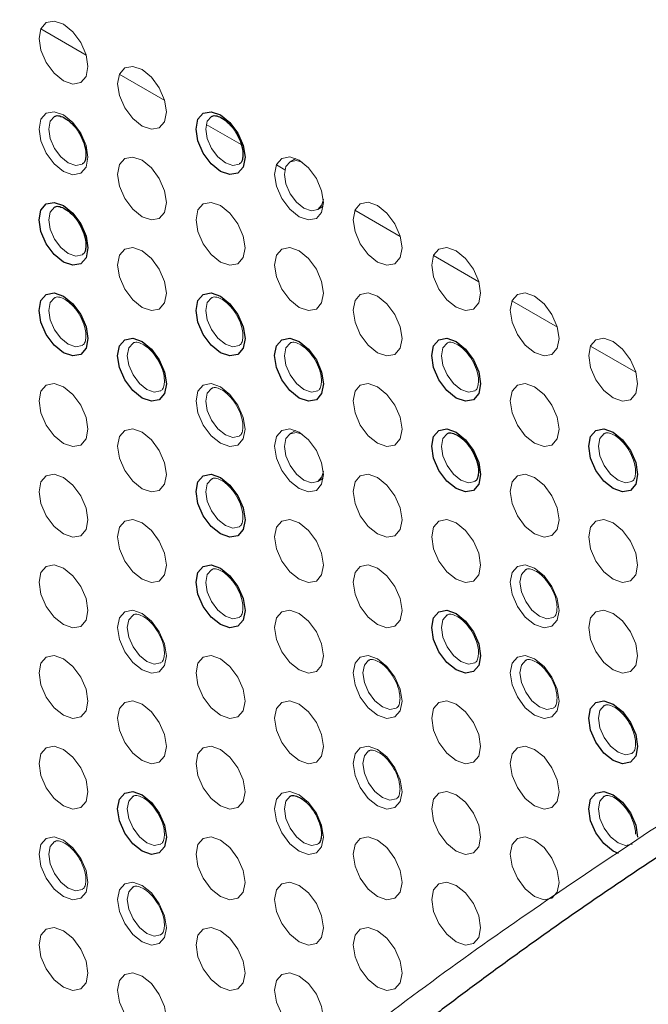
# Paper-space layout '_Isometric' of a CAD drawing. Header units: millimetres. Extents: x -1342 to 1339, y -551 to 2740.
# Tile 51 of 90: x 359 to 381, y 372 to 408. Entities that reach past the tile are written whole.
import ezdxf

# ---------------------------------------------------------------- set-up
doc = ezdxf.new("R2010")
doc.units = ezdxf.units.MM

psp = doc.layouts.new('_Isometric')

# ---------------------------------------------------------------- linework, layer by layer
at = {"color": 144, "linetype": 'Continuous', "lineweight": 18}
for p, q in [((359.5, 407.44), (361.135, 406.497)), ((362.328, 405.808), (363.963, 404.864)), ((365.461, 403.999), (366.715, 403.275)), ((368.685, 402.767), (368.485, 402.657)), ((367.985, 402.542), (368.289, 402.366)), ((369.48, 400.933), (369.676, 401.051)), ((370.814, 400.909), (372.449, 399.965)), ((373.642, 399.276), (375.277, 398.333)), ((376.471, 397.644), (378.105, 396.7)), ((379.299, 396.011), (380.934, 395.067)), ((368.685, 392.969), (368.485, 392.859)), ((369.48, 391.134), (369.676, 391.253))]:
    psp.add_line(p, q, dxfattribs=at)
at = {"color": 144, "linetype": 'Continuous', "lineweight": 18, "flags": 128}
for points in [[(361.198, 406.081), (361.131, 405.731), (360.94, 405.511), (360.655, 405.455), (360.317, 405.573), (359.98, 405.845), (359.695, 406.23), (359.504, 406.67), (359.437, 407.098), (359.504, 407.449), (359.695, 407.669), (359.98, 407.724), (360.317, 407.607), (360.655, 407.335), (360.94, 406.949), (361.131, 406.509), (361.198, 406.081)], [(364.027, 404.448), (363.96, 404.098), (363.769, 403.878), (363.483, 403.823), (363.146, 403.94), (362.809, 404.212), (362.523, 404.597), (362.332, 405.038), (362.265, 405.465), (362.332, 405.816), (362.523, 406.036), (362.809, 406.091), (363.146, 405.974), (363.483, 405.702), (363.769, 405.317), (363.96, 404.876), (364.027, 404.448)], [(361.198, 402.815), (361.131, 402.465), (360.94, 402.245), (360.655, 402.189), (360.317, 402.306), (359.98, 402.579), (359.695, 402.964), (359.504, 403.404), (359.437, 403.832), (359.504, 404.183), (359.695, 404.402), (359.98, 404.458), (360.317, 404.341), (360.655, 404.069), (360.94, 403.683), (361.131, 403.243), (361.198, 402.815)], [(359.996, 404.288), (359.993, 404.286), (359.841, 404.111), (359.787, 403.83), (359.841, 403.488), (359.993, 403.136), (360.222, 402.828), (360.491, 402.611), (360.761, 402.517), (360.989, 402.562), (360.998, 402.567)], [(365.653, 404.288), (365.65, 404.287), (365.498, 404.111), (365.444, 403.831), (365.498, 403.489), (365.65, 403.137), (365.879, 402.829), (366.148, 402.611), (366.417, 402.518), (366.646, 402.562), (366.655, 402.567)], [(364.027, 401.182), (363.96, 400.832), (363.769, 400.612), (363.483, 400.557), (363.146, 400.674), (362.809, 400.946), (362.523, 401.331), (362.332, 401.771), (362.265, 402.199), (362.332, 402.55), (362.523, 402.77), (362.809, 402.825), (363.146, 402.708), (363.483, 402.436), (363.769, 402.05), (363.96, 401.61), (364.027, 401.182)], [(369.684, 401.183), (369.616, 400.832), (369.426, 400.613), (369.14, 400.557), (368.803, 400.674), (368.466, 400.946), (368.18, 401.332), (367.989, 401.772), (367.922, 402.2), (367.989, 402.55), (368.18, 402.77), (368.466, 402.826), (368.803, 402.708), (369.14, 402.436), (369.426, 402.051), (369.616, 401.611), (369.684, 401.183)], [(368.908, 402.64), (368.707, 402.698), (368.479, 402.654), (368.326, 402.478), (368.272, 402.198), (368.326, 401.856), (368.479, 401.504), (368.707, 401.196), (368.976, 400.979), (369.246, 400.885), (369.474, 400.929), (369.627, 401.105), (369.677, 401.308)], [(359.996, 401.022), (359.993, 401.02), (359.841, 400.844), (359.787, 400.564), (359.841, 400.222), (359.993, 399.87), (360.222, 399.562), (360.491, 399.345), (360.761, 399.251), (360.989, 399.295), (360.998, 399.301)], [(366.855, 399.55), (366.788, 399.199), (366.597, 398.979), (366.311, 398.924), (365.974, 399.041), (365.637, 399.313), (365.351, 399.698), (365.161, 400.139), (365.093, 400.566), (365.161, 400.917), (365.351, 401.137), (365.637, 401.192), (365.974, 401.075), (366.311, 400.803), (366.597, 400.418), (366.788, 399.977), (366.855, 399.55)], [(372.512, 399.55), (372.445, 399.2), (372.254, 398.98), (371.968, 398.924), (371.631, 399.041), (371.294, 399.313), (371.008, 399.699), (370.817, 400.139), (370.75, 400.567), (370.817, 400.918), (371.008, 401.137), (371.294, 401.193), (371.631, 401.076), (371.968, 400.804), (372.254, 400.418), (372.445, 399.978), (372.512, 399.55)], [(364.027, 397.916), (363.96, 397.566), (363.769, 397.346), (363.483, 397.29), (363.146, 397.408), (362.809, 397.68), (362.523, 398.065), (362.332, 398.505), (362.265, 398.933), (362.332, 399.284), (362.523, 399.503), (362.809, 399.559), (363.146, 399.442), (363.483, 399.17), (363.769, 398.784), (363.96, 398.344), (364.027, 397.916)], [(369.684, 397.917), (369.616, 397.566), (369.426, 397.346), (369.14, 397.291), (368.803, 397.408), (368.466, 397.68), (368.18, 398.066), (367.989, 398.506), (367.922, 398.934), (367.989, 399.284), (368.18, 399.504), (368.466, 399.559), (368.803, 399.442), (369.14, 399.17), (369.426, 398.785), (369.616, 398.345), (369.684, 397.917)], [(375.34, 397.917), (375.273, 397.567), (375.082, 397.347), (374.797, 397.291), (374.46, 397.409), (374.122, 397.681), (373.837, 398.066), (373.646, 398.506), (373.579, 398.934), (373.646, 399.285), (373.837, 399.505), (374.122, 399.56), (374.46, 399.443), (374.797, 399.171), (375.082, 398.785), (375.273, 398.345), (375.34, 397.917)], [(359.996, 397.756), (359.993, 397.754), (359.841, 397.578), (359.787, 397.298), (359.841, 396.956), (359.993, 396.604), (360.222, 396.296), (360.491, 396.079), (360.761, 395.985), (360.989, 396.029), (360.998, 396.034)], [(365.653, 397.756), (365.65, 397.754), (365.498, 397.579), (365.444, 397.299), (365.498, 396.956), (365.65, 396.605), (365.879, 396.297), (366.148, 396.079), (366.417, 395.985), (366.646, 396.03), (366.655, 396.035)], [(372.512, 396.284), (372.445, 395.933), (372.254, 395.714), (371.968, 395.658), (371.631, 395.775), (371.294, 396.047), (371.008, 396.433), (370.817, 396.873), (370.75, 397.301), (370.817, 397.651), (371.008, 397.871), (371.294, 397.927), (371.631, 397.81), (371.968, 397.537), (372.254, 397.152), (372.445, 396.712), (372.512, 396.284)], [(378.169, 396.284), (378.102, 395.934), (377.911, 395.714), (377.625, 395.659), (377.288, 395.776), (376.951, 396.048), (376.665, 396.433), (376.474, 396.873), (376.407, 397.301), (376.474, 397.652), (376.665, 397.872), (376.951, 397.927), (377.288, 397.81), (377.625, 397.538), (377.911, 397.153), (378.102, 396.712), (378.169, 396.284)], [(380.997, 394.652), (380.93, 394.301), (380.739, 394.081), (380.454, 394.026), (380.116, 394.143), (379.779, 394.415), (379.494, 394.8), (379.303, 395.241), (379.236, 395.669), (379.303, 396.019), (379.494, 396.239), (379.779, 396.294), (380.116, 396.177), (380.454, 395.905), (380.739, 395.52), (380.93, 395.08), (380.997, 394.652)], [(362.825, 396.123), (362.822, 396.121), (362.669, 395.945), (362.615, 395.665), (362.669, 395.323), (362.822, 394.971), (363.05, 394.663), (363.32, 394.446), (363.589, 394.352), (363.817, 394.396), (363.826, 394.402)], [(368.482, 396.123), (368.479, 396.122), (368.326, 395.946), (368.272, 395.666), (368.326, 395.324), (368.479, 394.972), (368.707, 394.664), (368.976, 394.446), (369.246, 394.353), (369.474, 394.397), (369.483, 394.402)], [(374.138, 396.124), (374.135, 396.122), (373.983, 395.946), (373.929, 395.666), (373.983, 395.324), (374.135, 394.972), (374.364, 394.664), (374.633, 394.447), (374.903, 394.353), (375.131, 394.398), (375.14, 394.403)], [(361.198, 393.017), (361.131, 392.666), (360.94, 392.446), (360.655, 392.391), (360.317, 392.508), (359.98, 392.78), (359.695, 393.165), (359.504, 393.606), (359.437, 394.034), (359.504, 394.384), (359.695, 394.604), (359.98, 394.659), (360.317, 394.542), (360.655, 394.27), (360.94, 393.885), (361.131, 393.445), (361.198, 393.017)], [(366.855, 393.017), (366.788, 392.667), (366.597, 392.447), (366.311, 392.391), (365.974, 392.509), (365.637, 392.781), (365.351, 393.166), (365.161, 393.606), (365.093, 394.034), (365.161, 394.385), (365.351, 394.604), (365.637, 394.66), (365.974, 394.543), (366.311, 394.271), (366.597, 393.885), (366.788, 393.445), (366.855, 393.017)], [(372.512, 393.018), (372.445, 392.667), (372.254, 392.447), (371.968, 392.392), (371.631, 392.509), (371.294, 392.781), (371.008, 393.167), (370.817, 393.607), (370.75, 394.035), (370.817, 394.385), (371.008, 394.605), (371.294, 394.661), (371.631, 394.543), (371.968, 394.271), (372.254, 393.886), (372.445, 393.446), (372.512, 393.018)], [(378.169, 393.018), (378.102, 392.668), (377.911, 392.448), (377.625, 392.392), (377.288, 392.51), (376.951, 392.782), (376.665, 393.167), (376.474, 393.607), (376.407, 394.035), (376.474, 394.386), (376.665, 394.606), (376.951, 394.661), (377.288, 394.544), (377.625, 394.272), (377.911, 393.886), (378.102, 393.446), (378.169, 393.018)], [(365.653, 394.49), (365.65, 394.488), (365.498, 394.313), (365.444, 394.032), (365.498, 393.69), (365.65, 393.338), (365.879, 393.03), (366.148, 392.813), (366.417, 392.719), (366.646, 392.764), (366.655, 392.769)], [(364.027, 391.384), (363.96, 391.033), (363.769, 390.814), (363.483, 390.758), (363.146, 390.875), (362.809, 391.147), (362.523, 391.533), (362.332, 391.973), (362.265, 392.401), (362.332, 392.751), (362.523, 392.971), (362.809, 393.027), (363.146, 392.909), (363.483, 392.637), (363.769, 392.252), (363.96, 391.812), (364.027, 391.384)], [(369.684, 391.384), (369.616, 391.034), (369.426, 390.814), (369.14, 390.759), (368.803, 390.876), (368.466, 391.148), (368.18, 391.533), (367.989, 391.973), (367.922, 392.401), (367.989, 392.752), (368.18, 392.972), (368.466, 393.027), (368.803, 392.91), (369.14, 392.638), (369.426, 392.253), (369.616, 391.812), (369.684, 391.384)], [(368.909, 392.842), (368.707, 392.9), (368.479, 392.855), (368.326, 392.68), (368.272, 392.4), (368.326, 392.058), (368.479, 391.706), (368.707, 391.398), (368.976, 391.18), (369.246, 391.086), (369.474, 391.131), (369.627, 391.306), (369.677, 391.51)], [(374.138, 392.858), (374.135, 392.856), (373.983, 392.68), (373.929, 392.4), (373.983, 392.058), (374.135, 391.706), (374.364, 391.398), (374.633, 391.181), (374.903, 391.087), (375.131, 391.131), (375.14, 391.137)], [(379.795, 392.858), (379.792, 392.857), (379.64, 392.681), (379.586, 392.401), (379.64, 392.059), (379.792, 391.707), (380.021, 391.399), (380.29, 391.181), (380.56, 391.087), (380.788, 391.132), (380.797, 391.137)], [(361.198, 389.75), (361.131, 389.4), (360.94, 389.18), (360.655, 389.125), (360.317, 389.242), (359.98, 389.514), (359.695, 389.899), (359.504, 390.34), (359.437, 390.767), (359.504, 391.118), (359.695, 391.338), (359.98, 391.393), (360.317, 391.276), (360.655, 391.004), (360.94, 390.619), (361.131, 390.178), (361.198, 389.75)], [(372.512, 389.752), (372.445, 389.401), (372.254, 389.181), (371.968, 389.126), (371.631, 389.243), (371.294, 389.515), (371.008, 389.9), (370.817, 390.341), (370.75, 390.769), (370.817, 391.119), (371.008, 391.339), (371.294, 391.394), (371.631, 391.277), (371.968, 391.005), (372.254, 390.62), (372.445, 390.18), (372.512, 389.752)], [(378.169, 389.752), (378.102, 389.402), (377.911, 389.182), (377.625, 389.126), (377.288, 389.243), (376.951, 389.515), (376.665, 389.901), (376.474, 390.341), (376.407, 390.769), (376.474, 391.12), (376.665, 391.339), (376.951, 391.395), (377.288, 391.278), (377.625, 391.006), (377.911, 390.62), (378.102, 390.18), (378.169, 389.752)], [(365.653, 391.224), (365.65, 391.222), (365.498, 391.046), (365.444, 390.766), (365.498, 390.424), (365.65, 390.072), (365.879, 389.764), (366.148, 389.547), (366.417, 389.453), (366.646, 389.497), (366.655, 389.503)], [(364.027, 388.118), (363.96, 387.767), (363.769, 387.547), (363.483, 387.492), (363.146, 387.609), (362.809, 387.881), (362.523, 388.266), (362.332, 388.707), (362.265, 389.135), (362.332, 389.485), (362.523, 389.705), (362.809, 389.76), (363.146, 389.643), (363.483, 389.371), (363.769, 388.986), (363.96, 388.546), (364.027, 388.118)], [(369.684, 388.118), (369.616, 387.768), (369.426, 387.548), (369.14, 387.492), (368.803, 387.61), (368.466, 387.882), (368.18, 388.267), (367.989, 388.707), (367.922, 389.135), (367.989, 389.486), (368.18, 389.705), (368.466, 389.761), (368.803, 389.644), (369.14, 389.372), (369.426, 388.986), (369.616, 388.546), (369.684, 388.118)], [(375.34, 388.119), (375.273, 387.768), (375.082, 387.548), (374.797, 387.493), (374.46, 387.61), (374.122, 387.882), (373.837, 388.268), (373.646, 388.708), (373.579, 389.136), (373.646, 389.486), (373.837, 389.706), (374.122, 389.762), (374.46, 389.644), (374.797, 389.372), (375.082, 388.987), (375.273, 388.547), (375.34, 388.119)], [(380.997, 388.119), (380.93, 387.769), (380.739, 387.549), (380.454, 387.493), (380.116, 387.611), (379.779, 387.883), (379.494, 388.268), (379.303, 388.708), (379.236, 389.136), (379.303, 389.487), (379.494, 389.707), (379.779, 389.762), (380.116, 389.645), (380.454, 389.373), (380.739, 388.987), (380.93, 388.547), (380.997, 388.119)], [(361.198, 386.484), (361.131, 386.134), (360.94, 385.914), (360.655, 385.859), (360.317, 385.976), (359.98, 386.248), (359.695, 386.633), (359.504, 387.073), (359.437, 387.501), (359.504, 387.852), (359.695, 388.072), (359.98, 388.127), (360.317, 388.01), (360.655, 387.738), (360.94, 387.352), (361.131, 386.912), (361.198, 386.484)], [(372.512, 386.485), (372.445, 386.135), (372.254, 385.915), (371.968, 385.86), (371.631, 385.977), (371.294, 386.249), (371.008, 386.634), (370.817, 387.074), (370.75, 387.502), (370.817, 387.853), (371.008, 388.073), (371.294, 388.128), (371.631, 388.011), (371.968, 387.739), (372.254, 387.354), (372.445, 386.913), (372.512, 386.485)], [(378.169, 386.486), (378.102, 386.135), (377.911, 385.916), (377.625, 385.86), (377.288, 385.977), (376.951, 386.249), (376.665, 386.635), (376.474, 387.075), (376.407, 387.503), (376.474, 387.853), (376.665, 388.073), (376.951, 388.129), (377.288, 388.012), (377.625, 387.74), (377.911, 387.354), (378.102, 386.914), (378.169, 386.486)], [(365.653, 387.958), (365.65, 387.956), (365.498, 387.78), (365.444, 387.5), (365.498, 387.158), (365.65, 386.806), (365.879, 386.498), (366.148, 386.281), (366.417, 386.187), (366.646, 386.231), (366.655, 386.236)], [(376.967, 387.959), (376.964, 387.957), (376.811, 387.781), (376.758, 387.501), (376.811, 387.159), (376.964, 386.807), (377.192, 386.499), (377.462, 386.282), (377.731, 386.188), (377.96, 386.232), (377.968, 386.238)], [(364.027, 384.852), (363.96, 384.501), (363.769, 384.281), (363.483, 384.226), (363.146, 384.343), (362.809, 384.615), (362.523, 385), (362.332, 385.441), (362.265, 385.868), (362.332, 386.219), (362.523, 386.439), (362.809, 386.494), (363.146, 386.377), (363.483, 386.105), (363.769, 385.72), (363.96, 385.279), (364.027, 384.852)], [(369.684, 384.852), (369.616, 384.502), (369.426, 384.282), (369.14, 384.226), (368.803, 384.343), (368.466, 384.615), (368.18, 385.001), (367.989, 385.441), (367.922, 385.869), (367.989, 386.22), (368.18, 386.439), (368.466, 386.495), (368.803, 386.378), (369.14, 386.106), (369.426, 385.72), (369.616, 385.28), (369.684, 384.852)], [(380.997, 384.853), (380.93, 384.503), (380.739, 384.283), (380.454, 384.227), (380.116, 384.344), (379.779, 384.616), (379.494, 385.002), (379.303, 385.442), (379.236, 385.87), (379.303, 386.221), (379.494, 386.44), (379.779, 386.496), (380.116, 386.379), (380.454, 386.107), (380.739, 385.721), (380.93, 385.281), (380.997, 384.853)], [(362.825, 386.324), (362.822, 386.323), (362.669, 386.147), (362.615, 385.867), (362.669, 385.525), (362.822, 385.173), (363.05, 384.865), (363.32, 384.647), (363.589, 384.554), (363.817, 384.598), (363.826, 384.603)], [(374.138, 386.325), (374.135, 386.324), (373.983, 386.148), (373.929, 385.868), (373.983, 385.526), (374.135, 385.174), (374.364, 384.866), (374.633, 384.648), (374.903, 384.555), (375.131, 384.599), (375.14, 384.604)], [(361.198, 383.218), (361.131, 382.868), (360.94, 382.648), (360.655, 382.592), (360.317, 382.71), (359.98, 382.982), (359.695, 383.367), (359.504, 383.807), (359.437, 384.235), (359.504, 384.586), (359.695, 384.805), (359.98, 384.861), (360.317, 384.744), (360.655, 384.472), (360.94, 384.086), (361.131, 383.646), (361.198, 383.218)], [(366.855, 383.219), (366.788, 382.868), (366.597, 382.648), (366.311, 382.593), (365.974, 382.71), (365.637, 382.982), (365.351, 383.368), (365.161, 383.808), (365.093, 384.236), (365.161, 384.586), (365.351, 384.806), (365.637, 384.861), (365.974, 384.744), (366.311, 384.472), (366.597, 384.087), (366.788, 383.647), (366.855, 383.219)], [(372.512, 383.219), (372.445, 382.869), (372.254, 382.649), (371.968, 382.593), (371.631, 382.711), (371.294, 382.983), (371.008, 383.368), (370.817, 383.808), (370.75, 384.236), (370.817, 384.587), (371.008, 384.807), (371.294, 384.862), (371.631, 384.745), (371.968, 384.473), (372.254, 384.087), (372.445, 383.647), (372.512, 383.219)], [(371.31, 384.692), (371.307, 384.69), (371.154, 384.515), (371.101, 384.234), (371.154, 383.892), (371.307, 383.54), (371.535, 383.232), (371.805, 383.015), (372.074, 382.921), (372.303, 382.966), (372.311, 382.971)], [(378.169, 383.22), (378.102, 382.869), (377.911, 382.649), (377.625, 382.594), (377.288, 382.711), (376.951, 382.983), (376.665, 383.369), (376.474, 383.809), (376.407, 384.237), (376.474, 384.587), (376.665, 384.807), (376.951, 384.863), (377.288, 384.745), (377.625, 384.473), (377.911, 384.088), (378.102, 383.648), (378.169, 383.22)], [(376.967, 384.693), (376.964, 384.691), (376.811, 384.515), (376.758, 384.235), (376.811, 383.893), (376.964, 383.541), (377.192, 383.233), (377.462, 383.015), (377.731, 382.922), (377.96, 382.966), (377.968, 382.971)], [(364.027, 381.585), (363.96, 381.235), (363.769, 381.015), (363.483, 380.96), (363.146, 381.077), (362.809, 381.349), (362.523, 381.734), (362.332, 382.174), (362.265, 382.602), (362.332, 382.953), (362.523, 383.173), (362.809, 383.228), (363.146, 383.111), (363.483, 382.839), (363.769, 382.454), (363.96, 382.013), (364.027, 381.585)], [(369.684, 381.586), (369.616, 381.235), (369.426, 381.016), (369.14, 380.96), (368.803, 381.077), (368.466, 381.349), (368.18, 381.735), (367.989, 382.175), (367.922, 382.603), (367.989, 382.953), (368.18, 383.173), (368.466, 383.229), (368.803, 383.112), (369.14, 382.839), (369.426, 382.454), (369.616, 382.014), (369.684, 381.586)], [(375.34, 381.586), (375.273, 381.236), (375.082, 381.016), (374.797, 380.961), (374.46, 381.078), (374.122, 381.35), (373.837, 381.735), (373.646, 382.175), (373.579, 382.603), (373.646, 382.954), (373.837, 383.174), (374.122, 383.229), (374.46, 383.112), (374.797, 382.84), (375.082, 382.455), (375.273, 382.014), (375.34, 381.586)], [(379.795, 383.06), (379.792, 383.058), (379.64, 382.882), (379.586, 382.602), (379.64, 382.26), (379.792, 381.908), (380.021, 381.6), (380.29, 381.383), (380.56, 381.289), (380.788, 381.333), (380.797, 381.339)], [(361.198, 379.952), (361.131, 379.601), (360.94, 379.382), (360.655, 379.326), (360.317, 379.443), (359.98, 379.715), (359.695, 380.101), (359.504, 380.541), (359.437, 380.969), (359.504, 381.32), (359.695, 381.539), (359.98, 381.595), (360.317, 381.478), (360.655, 381.206), (360.94, 380.82), (361.131, 380.38), (361.198, 379.952)], [(366.855, 379.953), (366.788, 379.602), (366.597, 379.382), (366.311, 379.327), (365.974, 379.444), (365.637, 379.716), (365.351, 380.101), (365.161, 380.542), (365.093, 380.97), (365.161, 381.32), (365.351, 381.54), (365.637, 381.595), (365.974, 381.478), (366.311, 381.206), (366.597, 380.821), (366.788, 380.38), (366.855, 379.953)], [(372.512, 379.953), (372.445, 379.603), (372.254, 379.383), (371.968, 379.327), (371.631, 379.444), (371.294, 379.716), (371.008, 380.102), (370.817, 380.542), (370.75, 380.97), (370.817, 381.321), (371.008, 381.54), (371.294, 381.596), (371.631, 381.479), (371.968, 381.207), (372.254, 380.821), (372.445, 380.381), (372.512, 379.953)], [(371.31, 381.426), (371.307, 381.424), (371.154, 381.248), (371.101, 380.968), (371.154, 380.626), (371.307, 380.274), (371.535, 379.966), (371.805, 379.749), (372.074, 379.655), (372.303, 379.7), (372.311, 379.705)], [(378.169, 379.954), (378.102, 379.603), (377.911, 379.383), (377.625, 379.328), (377.288, 379.445), (376.951, 379.717), (376.665, 380.102), (376.474, 380.543), (376.407, 380.971), (376.474, 381.321), (376.665, 381.541), (376.951, 381.596), (377.288, 381.479), (377.625, 381.207), (377.911, 380.822), (378.102, 380.382), (378.169, 379.954)], [(362.825, 379.792), (362.822, 379.79), (362.669, 379.615), (362.615, 379.334), (362.669, 378.992), (362.822, 378.64), (363.05, 378.332), (363.32, 378.115), (363.589, 378.021), (363.817, 378.066), (363.826, 378.071)], [(369.684, 378.32), (369.616, 377.969), (369.426, 377.749), (369.14, 377.694), (368.803, 377.811), (368.466, 378.083), (368.18, 378.469), (367.989, 378.909), (367.922, 379.337), (367.989, 379.687), (368.18, 379.907), (368.466, 379.963), (368.803, 379.845), (369.14, 379.573), (369.426, 379.188), (369.616, 378.748), (369.684, 378.32)], [(368.482, 379.792), (368.479, 379.791), (368.326, 379.615), (368.272, 379.335), (368.326, 378.993), (368.479, 378.641), (368.707, 378.333), (368.976, 378.115), (369.246, 378.022), (369.474, 378.066), (369.483, 378.071)], [(375.34, 378.32), (375.273, 377.97), (375.082, 377.75), (374.797, 377.694), (374.46, 377.812), (374.122, 378.084), (373.837, 378.469), (373.646, 378.909), (373.579, 379.337), (373.646, 379.688), (373.837, 379.908), (374.122, 379.963), (374.46, 379.846), (374.797, 379.574), (375.082, 379.188), (375.273, 378.748), (375.34, 378.32)], [(379.795, 379.794), (379.792, 379.792), (379.64, 379.616), (379.586, 379.336), (379.64, 378.994), (379.792, 378.642), (380.021, 378.334), (380.29, 378.116), (380.56, 378.023), (380.788, 378.067), (380.797, 378.072)], [(361.198, 376.686), (361.131, 376.335), (360.94, 376.116), (360.655, 376.06), (360.317, 376.177), (359.98, 376.449), (359.695, 376.835), (359.504, 377.275), (359.437, 377.703), (359.504, 378.053), (359.695, 378.273), (359.98, 378.329), (360.317, 378.211), (360.655, 377.939), (360.94, 377.554), (361.131, 377.114), (361.198, 376.686)], [(366.855, 376.686), (366.788, 376.336), (366.597, 376.116), (366.311, 376.061), (365.974, 376.178), (365.637, 376.45), (365.351, 376.835), (365.161, 377.275), (365.093, 377.703), (365.161, 378.054), (365.351, 378.274), (365.637, 378.329), (365.974, 378.212), (366.311, 377.94), (366.597, 377.555), (366.788, 377.114), (366.855, 376.686)], [(372.512, 376.687), (372.445, 376.336), (372.254, 376.117), (371.968, 376.061), (371.631, 376.178), (371.294, 376.45), (371.008, 376.836), (370.817, 377.276), (370.75, 377.704), (370.817, 378.054), (371.008, 378.274), (371.294, 378.33), (371.631, 378.213), (371.968, 377.941), (372.254, 377.555), (372.445, 377.115), (372.512, 376.687)], [(378.169, 376.687), (378.102, 376.337), (377.911, 376.117), (377.625, 376.062), (377.288, 376.179), (376.951, 376.451), (376.665, 376.836), (376.474, 377.276), (376.407, 377.704), (376.474, 378.055), (376.665, 378.275), (376.951, 378.33), (377.288, 378.213), (377.625, 377.941), (377.911, 377.556), (378.102, 377.115), (378.169, 376.687)], [(359.996, 378.159), (359.993, 378.157), (359.841, 377.981), (359.787, 377.701), (359.841, 377.359), (359.993, 377.007), (360.222, 376.699), (360.491, 376.482), (360.761, 376.388), (360.989, 376.432), (360.998, 376.437)], [(364.027, 375.053), (363.96, 374.702), (363.769, 374.483), (363.483, 374.427), (363.146, 374.544), (362.809, 374.816), (362.523, 375.202), (362.332, 375.642), (362.265, 376.07), (362.332, 376.421), (362.523, 376.64), (362.809, 376.696), (363.146, 376.579), (363.483, 376.307), (363.769, 375.921), (363.96, 375.481), (364.027, 375.053)], [(362.825, 376.526), (362.822, 376.524), (362.669, 376.348), (362.615, 376.068), (362.669, 375.726), (362.822, 375.374), (363.05, 375.066), (363.32, 374.849), (363.589, 374.755), (363.817, 374.799), (363.826, 374.805)], [(369.684, 375.054), (369.616, 374.703), (369.426, 374.483), (369.14, 374.428), (368.803, 374.545), (368.466, 374.817), (368.18, 375.202), (367.989, 375.643), (367.922, 376.071), (367.989, 376.421), (368.18, 376.641), (368.466, 376.696), (368.803, 376.579), (369.14, 376.307), (369.426, 375.922), (369.616, 375.482), (369.684, 375.054)], [(375.34, 375.054), (375.273, 374.704), (375.082, 374.484), (374.797, 374.428), (374.46, 374.545), (374.122, 374.817), (373.837, 375.203), (373.646, 375.643), (373.579, 376.071), (373.646, 376.422), (373.837, 376.641), (374.122, 376.697), (374.46, 376.58), (374.797, 376.308), (375.082, 375.922), (375.273, 375.482), (375.34, 375.054)], [(361.198, 373.42), (361.131, 373.069), (360.94, 372.849), (360.655, 372.794), (360.317, 372.911), (359.98, 373.183), (359.695, 373.568), (359.504, 374.009), (359.437, 374.437), (359.504, 374.787), (359.695, 375.007), (359.98, 375.062), (360.317, 374.945), (360.655, 374.673), (360.94, 374.288), (361.131, 373.848), (361.198, 373.42)], [(366.855, 373.42), (366.788, 373.07), (366.597, 372.85), (366.311, 372.794), (365.974, 372.912), (365.637, 373.184), (365.351, 373.569), (365.161, 374.009), (365.093, 374.437), (365.161, 374.788), (365.351, 375.007), (365.637, 375.063), (365.974, 374.946), (366.311, 374.674), (366.597, 374.288), (366.788, 373.848), (366.855, 373.42)], [(372.512, 373.421), (372.445, 373.07), (372.254, 372.85), (371.968, 372.795), (371.631, 372.912), (371.294, 373.184), (371.008, 373.57), (370.817, 374.01), (370.75, 374.438), (370.817, 374.788), (371.008, 375.008), (371.294, 375.064), (371.631, 374.946), (371.968, 374.674), (372.254, 374.289), (372.445, 373.849), (372.512, 373.421)], [(364.027, 371.787), (363.96, 371.436), (363.769, 371.217), (363.483, 371.161), (363.146, 371.278), (362.809, 371.55), (362.523, 371.936), (362.332, 372.376), (362.265, 372.804), (362.332, 373.154), (362.523, 373.374), (362.809, 373.43), (363.146, 373.312), (363.483, 373.04), (363.769, 372.655), (363.96, 372.215), (364.027, 371.787)], [(369.684, 371.787), (369.616, 371.437), (369.426, 371.217), (369.14, 371.162), (368.803, 371.279), (368.466, 371.551), (368.18, 371.936), (367.989, 372.376), (367.922, 372.804), (367.989, 373.155), (368.18, 373.375), (368.466, 373.43), (368.803, 373.313), (369.14, 373.041), (369.426, 372.656), (369.616, 372.215), (369.684, 371.787)]]:
    psp.add_lwpolyline(points, dxfattribs=at)
at = {"color": 7, "linetype": 'Continuous', "lineweight": 25, "flags": 128}
for points in [[(366.855, 402.816), (366.788, 402.465), (366.597, 402.245), (366.311, 402.19), (365.974, 402.307), (365.637, 402.579), (365.351, 402.964), (365.161, 403.405), (365.093, 403.833), (365.161, 404.183), (365.351, 404.403), (365.637, 404.458), (365.974, 404.341), (366.311, 404.069), (366.597, 403.684), (366.788, 403.244), (366.855, 402.816)], [(361.198, 399.549), (361.131, 399.198), (360.94, 398.979), (360.655, 398.923), (360.317, 399.04), (359.98, 399.312), (359.695, 399.698), (359.504, 400.138), (359.437, 400.566), (359.504, 400.916), (359.695, 401.136), (359.98, 401.192), (360.317, 401.075), (360.655, 400.803), (360.94, 400.417), (361.131, 399.977), (361.198, 399.549)], [(361.198, 396.283), (361.131, 395.932), (360.94, 395.713), (360.655, 395.657), (360.317, 395.774), (359.98, 396.046), (359.695, 396.432), (359.504, 396.872), (359.437, 397.3), (359.504, 397.65), (359.695, 397.87), (359.98, 397.926), (360.317, 397.808), (360.655, 397.536), (360.94, 397.151), (361.131, 396.711), (361.198, 396.283)], [(366.855, 396.283), (366.788, 395.933), (366.597, 395.713), (366.311, 395.658), (365.974, 395.775), (365.637, 396.047), (365.351, 396.432), (365.161, 396.872), (365.093, 397.3), (365.161, 397.651), (365.351, 397.871), (365.637, 397.926), (365.974, 397.809), (366.311, 397.537), (366.597, 397.152), (366.788, 396.711), (366.855, 396.283)], [(364.027, 394.65), (363.96, 394.299), (363.769, 394.08), (363.483, 394.024), (363.146, 394.141), (362.809, 394.413), (362.523, 394.799), (362.332, 395.239), (362.265, 395.667), (362.332, 396.018), (362.523, 396.237), (362.809, 396.293), (363.146, 396.176), (363.483, 395.904), (363.769, 395.518), (363.96, 395.078), (364.027, 394.65)], [(369.684, 394.651), (369.616, 394.3), (369.426, 394.08), (369.14, 394.025), (368.803, 394.142), (368.466, 394.414), (368.18, 394.799), (367.989, 395.24), (367.922, 395.668), (367.989, 396.018), (368.18, 396.238), (368.466, 396.293), (368.803, 396.176), (369.14, 395.904), (369.426, 395.519), (369.616, 395.078), (369.684, 394.651)], [(375.34, 394.651), (375.273, 394.301), (375.082, 394.081), (374.797, 394.025), (374.46, 394.142), (374.122, 394.414), (373.837, 394.8), (373.646, 395.24), (373.579, 395.668), (373.646, 396.019), (373.837, 396.238), (374.122, 396.294), (374.46, 396.177), (374.797, 395.905), (375.082, 395.519), (375.273, 395.079), (375.34, 394.651)], [(375.34, 391.385), (375.273, 391.034), (375.082, 390.815), (374.797, 390.759), (374.46, 390.876), (374.122, 391.148), (373.837, 391.534), (373.646, 391.974), (373.579, 392.402), (373.646, 392.752), (373.837, 392.972), (374.122, 393.028), (374.46, 392.911), (374.797, 392.639), (375.082, 392.253), (375.273, 391.813), (375.34, 391.385)], [(380.997, 391.385), (380.93, 391.035), (380.739, 390.815), (380.454, 390.76), (380.116, 390.877), (379.779, 391.149), (379.494, 391.534), (379.303, 391.974), (379.236, 392.402), (379.303, 392.753), (379.494, 392.973), (379.779, 393.028), (380.116, 392.911), (380.454, 392.639), (380.739, 392.254), (380.93, 391.813), (380.997, 391.385)], [(366.855, 389.751), (366.788, 389.4), (366.597, 389.181), (366.311, 389.125), (365.974, 389.242), (365.637, 389.514), (365.351, 389.9), (365.161, 390.34), (365.093, 390.768), (365.161, 391.119), (365.351, 391.338), (365.637, 391.394), (365.974, 391.277), (366.311, 391.005), (366.597, 390.619), (366.788, 390.179), (366.855, 389.751)], [(366.855, 386.485), (366.788, 386.134), (366.597, 385.915), (366.311, 385.859), (365.974, 385.976), (365.637, 386.248), (365.351, 386.634), (365.161, 387.074), (365.093, 387.502), (365.161, 387.852), (365.351, 388.072), (365.637, 388.128), (365.974, 388.01), (366.311, 387.738), (366.597, 387.353), (366.788, 386.913), (366.855, 386.485)], [(375.34, 384.853), (375.273, 384.502), (375.082, 384.282), (374.797, 384.227), (374.46, 384.344), (374.122, 384.616), (373.837, 385.001), (373.646, 385.442), (373.579, 385.87), (373.646, 386.22), (373.837, 386.44), (374.122, 386.495), (374.46, 386.378), (374.797, 386.106), (375.082, 385.721), (375.273, 385.281), (375.34, 384.853)], [(380.997, 381.587), (380.93, 381.236), (380.739, 381.017), (380.454, 380.961), (380.116, 381.078), (379.779, 381.35), (379.494, 381.736), (379.303, 382.176), (379.236, 382.604), (379.303, 382.954), (379.494, 383.174), (379.779, 383.23), (380.116, 383.113), (380.454, 382.841), (380.739, 382.455), (380.93, 382.015), (380.997, 381.587)], [(364.027, 378.319), (363.96, 377.969), (363.769, 377.749), (363.483, 377.693), (363.146, 377.811), (362.809, 378.083), (362.523, 378.468), (362.332, 378.908), (362.265, 379.336), (362.332, 379.687), (362.523, 379.906), (362.809, 379.962), (363.146, 379.845), (363.483, 379.573), (363.769, 379.187), (363.96, 378.747), (364.027, 378.319)], [(380.303, 377.728), (380.116, 377.812), (379.779, 378.084), (379.494, 378.47), (379.303, 378.91), (379.236, 379.338), (379.303, 379.688), (379.494, 379.908), (379.779, 379.964), (380.116, 379.846), (380.454, 379.574), (380.739, 379.189), (380.93, 378.749), (380.997, 378.321)]]:
    psp.add_lwpolyline(points, dxfattribs=at)
at = {"color": 7, "linetype": 'Continuous', "lineweight": 25}
for points, knots in [([(293.899, -11.39), (292.016, -14.792), (288.329, -21.453), (283.679, -31.633), (279.739, -41.603), (276.483, -51.35), (273.492, -62.003), (270.934, -73.458), (268.94, -85.573), (267.647, -96.978), (266.915, -107.63), (266.622, -117.497), (266.667, -127.015), (267.003, -136.053), (267.568, -144.479), (268.234, -151.714), (268.891, -157.545), (269.474, -162.097), (269.948, -165.491), (270.328, -168.055), (270.642, -170.093), (270.975, -172.18), (271.425, -174.887), (272.054, -178.484), (272.907, -183.065), (274.028, -188.661), (275.433, -195.143), (277.074, -202.118), (278.886, -209.258), (280.826, -216.388), (283.52, -225.677), (287.124, -237.089), (291.82, -250.566), (296.91, -263.954), (302.286, -277.03), (307.756, -289.441), (313.1, -300.859), (318.181, -311.165), (322.911, -320.343), (327.245, -328.441), (330.487, -334.304), (332.843, -338.48), (334.58, -341.523), (336.682, -345.157), (339.233, -349.495), (342.25, -354.53), (345.65, -360.08), (349.259, -365.837), (352.914, -371.535), (356.552, -377.081), (360.168, -382.476), (365.499, -390.264), (372.517, -400.16), (381.221, -411.854), (389.634, -422.649), (397.149, -431.881), (403.67, -439.603), (409.122, -445.867), (414.055, -451.383), (418.477, -456.206), (422.371, -460.36), (425.745, -463.888), (428.901, -467.133), (432.296, -470.565), (436.381, -474.61), (441.31, -479.367), (447.109, -484.791), (453.751, -490.774), (461.551, -497.495), (470.533, -504.818), (480.772, -512.599), (491.928, -520.385), (502.577, -527.075), (512.459, -532.634), (521.116, -537.004), (529.577, -540.762), (537.523, -543.81), (544.87, -546.189), (551.621, -547.979), (557.78, -549.261), (563.352, -550.116), (568.349, -550.621), (573.015, -550.863), (577.741, -550.874), (582.876, -550.595), (588.468, -549.917), (594.335, -548.748), (599.632, -547.23), (604.047, -545.626), (607.779, -544.045), (611.694, -542.134), (616.267, -539.551), (620.989, -536.418), (625.48, -532.954), (629.293, -529.632), (632.697, -526.348), (635.902, -522.957), (638.776, -519.633), (641.417, -516.336), (643.888, -513.038), (646.459, -509.357), (649.115, -505.263), (651.843, -500.725), (654.626, -495.714), (657.326, -490.439), (659.645, -485.537), (661.488, -481.391), (662.86, -478.153), (663.922, -475.552), (664.695, -473.605), (665.289, -472.075), (665.996, -470.228), (667.001, -467.531), (668.306, -463.883), (670.541, -457.336), (673.458, -447.979), (676.423, -437.171), (678.877, -427.258), (680.935, -418.198), (682.966, -408.414), (684.959, -397.859), (686.898, -386.495), (688.771, -374.285), (690.368, -362.617), (691.728, -351.627), (692.872, -341.515), (693.915, -331.393), (694.82, -321.746), (695.536, -313.425), (696.096, -306.433), (696.528, -300.697), (696.884, -295.731), (697.169, -291.554), (697.39, -288.181), (697.559, -285.536), (697.683, -283.533), (697.779, -281.966), (697.854, -280.714), (697.921, -279.601), (697.984, -278.518), (698.052, -277.358), (698.178, -275.151), (698.375, -271.619), (698.634, -266.712), (698.911, -261.127), (699.199, -254.913), (699.499, -247.886), (699.806, -239.963), (700.111, -231.113), (700.405, -221.295), (700.672, -210.563), (700.92, -198.75), (701.124, -185.944), (701.276, -172.107), (701.363, -157.592), (701.381, -142.419), (701.327, -126.613), (701.194, -109.822), (700.972, -92.024), (700.656, -73.199), (700.248, -53.736), (699.747, -33.658), (699.155, -12.991), (698.46, 8.645), (697.658, 31.26), (696.801, 53.476), (695.906, 75.191), (694.992, 96.207), (694.017, 117.603), (692.994, 139.165), (691.934, 160.772), (690.347, 192.182), (688.181, 233.383), (685.49, 282.813), (682.854, 330.522), (680.321, 376.389), (677.845, 421.863), (675.465, 466.84), (673.231, 510.968), (671.176, 554.16), (669.326, 596.339), (667.7, 637.692), (666.402, 675.895), (665.41, 710.978), (664.69, 742.981), (664.188, 774.244), (663.916, 804.732), (663.887, 834.412), (664.112, 863.25), (664.589, 890.482), (665.302, 916.123), (666.23, 940.193), (667.402, 963.465), (668.823, 985.919), (670.5, 1007.537), (672.216, 1025.936), (673.864, 1041.259), (675.338, 1053.611), (676.889, 1065.374), (678.481, 1076.377), (680.082, 1086.515), (681.756, 1096.298), (683.496, 1105.672), (685.288, 1114.585), (687.004, 1122.512), (688.68, 1129.762), (690.299, 1136.312), (691.837, 1142.14), (693.189, 1146.974), (694.332, 1150.865), (695.247, 1153.859), (695.917, 1155.986), (696.289, 1157.142), (696.452, 1157.645), (696.545, 1157.932), (696.744, 1158.542), (697.087, 1159.582), (697.648, 1161.259), (698.448, 1163.592), (699.488, 1166.52), (701.134, 1170.972), (703.537, 1177.058), (706.97, 1184.925), (710.531, 1192.216), (714.02, 1198.691), (717.058, 1203.911), (720.005, 1208.625), (722.639, 1212.588), (724.854, 1215.755), (726.618, 1218.183), (727.914, 1219.918), (728.926, 1221.245), (729.899, 1222.501), (731.091, 1224.014), (732.98, 1226.351), (734.907, 1228.673), (736.355, 1230.31), (736.787, 1230.798)], [0, 0, 0, 0, 0.004123, 0.008074, 0.011864, 0.015499, 0.018986, 0.023625, 0.027987, 0.032071, 0.035877, 0.0394, 0.042636, 0.046075, 0.0491, 0.051703, 0.053882, 0.055408, 0.056638, 0.057569, 0.058198, 0.058858, 0.059842, 0.061152, 0.062789, 0.06486, 0.067299, 0.069937, 0.072584, 0.075242, 0.077908, 0.083019, 0.088155, 0.093312, 0.09848, 0.103414, 0.107951, 0.112086, 0.115814, 0.119093, 0.121995, 0.12304, 0.124264, 0.125773, 0.127567, 0.12969, 0.132101, 0.134581, 0.137011, 0.139391, 0.141721, 0.144, 0.149541, 0.154756, 0.159645, 0.16421, 0.167496, 0.170451, 0.173082, 0.175395, 0.177431, 0.179152, 0.180598, 0.182254, 0.184295, 0.186719, 0.189545, 0.192741, 0.19622, 0.200482, 0.20504, 0.209861, 0.214908, 0.218383, 0.221921, 0.225254, 0.228307, 0.231099, 0.233645, 0.235962, 0.238058, 0.239942, 0.241623, 0.243368, 0.245338, 0.247537, 0.249909, 0.252372, 0.254034, 0.255581, 0.257358, 0.259406, 0.262104, 0.264477, 0.266612, 0.268591, 0.270603, 0.272688, 0.27434, 0.276154, 0.278143, 0.280315, 0.282678, 0.285245, 0.288023, 0.290666, 0.292556, 0.294141, 0.295407, 0.296345, 0.296967, 0.297626, 0.299025, 0.30087, 0.302875, 0.308389, 0.314113, 0.317981, 0.322127, 0.326581, 0.331356, 0.336467, 0.341928, 0.347755, 0.352059, 0.356554, 0.36117, 0.365445, 0.369278, 0.372119, 0.374629, 0.376801, 0.378625, 0.380098, 0.381214, 0.382085, 0.382718, 0.383264, 0.383722, 0.384174, 0.38468, 0.385241, 0.387066, 0.389312, 0.391678, 0.394391, 0.397457, 0.400884, 0.404762, 0.409032, 0.413705, 0.41879, 0.424297, 0.430237, 0.436619, 0.442971, 0.449724, 0.456886, 0.464464, 0.472467, 0.480899, 0.489249, 0.497991, 0.507127, 0.516661, 0.526593, 0.535175, 0.544033, 0.553043, 0.562064, 0.57109, 0.580117, 0.601363, 0.622513, 0.641603, 0.660516, 0.679206, 0.697632, 0.715755, 0.733222, 0.750326, 0.767035, 0.783319, 0.796437, 0.80923, 0.821685, 0.833788, 0.845527, 0.856891, 0.867869, 0.877584, 0.886961, 0.895992, 0.904672, 0.912996, 0.920961, 0.925841, 0.930572, 0.935097, 0.939273, 0.943111, 0.946629, 0.950385, 0.953743, 0.956728, 0.95936, 0.96195, 0.964141, 0.965959, 0.967424, 0.968552, 0.969355, 0.96984, 0.969866, 0.969927, 0.970166, 0.970561, 0.971109, 0.972075, 0.97322, 0.974452, 0.977168, 0.980211, 0.983581, 0.98577, 0.988012, 0.989997, 0.991696, 0.993106, 0.994153, 0.994937, 0.995453, 0.995969, 0.996671, 0.997561, 0.999273, 1, 1, 1, 1]), ([(360, 404.282), (360.008, 404.289), (360.045, 404.321), (360.157, 404.32), (360.383, 404.234), (360.626, 404.041), (360.856, 403.757), (361.031, 403.419), (361.115, 403.123), (361.122, 402.971), (361.125, 402.917)], [0, 0, 0, 0, 0.043075, 0.199558, 0.33368, 0.475174, 0.620289, 0.769412, 0.918571, 1, 1, 1, 1]), ([(365.657, 404.282), (365.665, 404.289), (365.701, 404.321), (365.814, 404.321), (366.04, 404.234), (366.283, 404.041), (366.513, 403.758), (366.688, 403.42), (366.772, 403.123), (366.779, 402.971), (366.782, 402.918)], [0, 0, 0, 0, 0.043075, 0.199558, 0.33368, 0.475174, 0.620289, 0.769412, 0.918571, 1, 1, 1, 1]), ([(361.125, 402.917), (361.12, 402.854), (361.11, 402.711), (361.052, 402.602), (361.008, 402.582), (360.992, 402.575)], [0, 0, 0, 0, 0.335488, 0.760573, 1, 1, 1, 1]), ([(366.782, 402.918), (366.777, 402.855), (366.766, 402.711), (366.709, 402.603), (366.665, 402.582), (366.649, 402.575)], [0, 0, 0, 0, 0.335488, 0.760573, 1, 1, 1, 1]), ([(360, 401.016), (360.008, 401.023), (360.045, 401.055), (360.157, 401.054), (360.383, 400.967), (360.626, 400.775), (360.856, 400.491), (361.031, 400.153), (361.115, 399.857), (361.122, 399.705), (361.125, 399.651)], [0, 0, 0, 0, 0.043075, 0.199558, 0.33368, 0.475174, 0.620289, 0.769412, 0.918571, 1, 1, 1, 1]), ([(361.125, 399.651), (361.12, 399.588), (361.11, 399.445), (361.052, 399.336), (361.008, 399.316), (360.992, 399.308)], [0, 0, 0, 0, 0.335488, 0.760573, 1, 1, 1, 1]), ([(374.142, 392.852), (374.15, 392.859), (374.187, 392.891), (374.299, 392.89), (374.526, 392.803), (374.768, 392.61), (374.998, 392.327), (375.173, 391.989), (375.257, 391.693), (375.265, 391.541), (375.267, 391.487)], [0, 0, 0, 0, 0.043075, 0.199558, 0.33368, 0.475174, 0.620289, 0.769412, 0.918571, 1, 1, 1, 1]), ([(375.267, 391.487), (375.262, 391.424), (375.252, 391.281), (375.194, 391.172), (375.15, 391.152), (375.134, 391.144)], [0, 0, 0, 0, 0.335488, 0.760573, 1, 1, 1, 1]), ([(368.486, 379.786), (368.493, 379.793), (368.53, 379.826), (368.642, 379.825), (368.869, 379.738), (369.111, 379.545), (369.341, 379.262), (369.517, 378.924), (369.601, 378.627), (369.608, 378.475), (369.61, 378.422)], [0, 0, 0, 0, 0.043075, 0.199558, 0.33368, 0.475174, 0.620289, 0.769412, 0.918571, 1, 1, 1, 1]), ([(383.298, 378.628), (383.039, 378.462), (382.524, 378.131), (381.756, 377.629), (380.998, 377.127), (380.25, 376.624), (379.512, 376.121), (378.784, 375.618), (378.065, 375.115), (377.357, 374.613), (376.658, 374.111), (375.97, 373.61), (375.291, 373.111), (374.622, 372.613), (373.963, 372.118), (373.315, 371.624), (372.676, 371.132), (372.047, 370.643), (371.429, 370.157), (370.82, 369.674), (370.221, 369.194), (369.632, 368.718), (369.054, 368.245), (368.485, 367.776), (367.926, 367.311), (367.377, 366.85), (366.838, 366.394), (366.309, 365.943), (365.79, 365.496), (365.281, 365.054), (364.782, 364.618), (364.293, 364.186), (363.813, 363.761), (363.343, 363.341), (362.883, 362.926), (362.433, 362.518), (362.137, 362.247), (361.99, 362.113)], [0, 0, 0, 0, 0.036055, 0.071669, 0.106843, 0.141577, 0.175871, 0.209725, 0.243138, 0.276111, 0.308644, 0.340737, 0.37239, 0.403602, 0.434375, 0.464707, 0.494599, 0.524051, 0.553062, 0.581634, 0.609765, 0.637456, 0.664707, 0.691518, 0.717888, 0.743819, 0.769309, 0.794359, 0.818968, 0.843138, 0.866867, 0.890157, 0.913006, 0.935415, 0.957383, 0.978912, 1, 1, 1, 1]), ([(369.61, 378.422), (369.606, 378.359), (369.595, 378.216), (369.538, 378.107), (369.493, 378.086), (369.477, 378.079)], [0, 0, 0, 0, 0.335488, 0.760573, 1, 1, 1, 1])]:
    psp.add_open_spline(points, degree=3, knots=knots, dxfattribs=at)
at = {"color": 144, "linetype": 'Continuous', "lineweight": 18}
for points, knots in [([(360, 397.75), (360.008, 397.757), (360.045, 397.789), (360.157, 397.788), (360.383, 397.701), (360.626, 397.508), (360.856, 397.225), (361.031, 396.887), (361.115, 396.591), (361.122, 396.439), (361.125, 396.385)], [0, 0, 0, 0, 0.043075, 0.199558, 0.33368, 0.475174, 0.620289, 0.769412, 0.918571, 1, 1, 1, 1]), ([(365.657, 397.75), (365.665, 397.757), (365.701, 397.789), (365.814, 397.788), (366.04, 397.702), (366.283, 397.509), (366.513, 397.225), (366.688, 396.888), (366.772, 396.591), (366.779, 396.439), (366.782, 396.385)], [0, 0, 0, 0, 0.043075, 0.199558, 0.33368, 0.475174, 0.620289, 0.769412, 0.918571, 1, 1, 1, 1]), ([(361.125, 396.385), (361.12, 396.322), (361.11, 396.179), (361.052, 396.07), (361.008, 396.05), (360.992, 396.042)], [0, 0, 0, 0, 0.335488, 0.760573, 1, 1, 1, 1]), ([(366.782, 396.385), (366.777, 396.322), (366.766, 396.179), (366.709, 396.07), (366.665, 396.05), (366.649, 396.043)], [0, 0, 0, 0, 0.335488, 0.760573, 1, 1, 1, 1]), ([(362.829, 396.117), (362.837, 396.124), (362.873, 396.156), (362.986, 396.155), (363.212, 396.068), (363.455, 395.876), (363.684, 395.592), (363.86, 395.254), (363.944, 394.958), (363.951, 394.806), (363.953, 394.752)], [0, 0, 0, 0, 0.043075, 0.199558, 0.33368, 0.475174, 0.620289, 0.769412, 0.918571, 1, 1, 1, 1]), ([(368.486, 396.117), (368.493, 396.124), (368.53, 396.156), (368.642, 396.156), (368.869, 396.069), (369.111, 395.876), (369.341, 395.592), (369.517, 395.255), (369.601, 394.958), (369.608, 394.806), (369.61, 394.753)], [0, 0, 0, 0, 0.043075, 0.199558, 0.33368, 0.475174, 0.620289, 0.769412, 0.918571, 1, 1, 1, 1]), ([(374.142, 396.118), (374.15, 396.125), (374.187, 396.157), (374.299, 396.156), (374.526, 396.069), (374.768, 395.877), (374.998, 395.593), (375.173, 395.255), (375.257, 394.959), (375.265, 394.807), (375.267, 394.753)], [0, 0, 0, 0, 0.043075, 0.199558, 0.33368, 0.475174, 0.620289, 0.769412, 0.918571, 1, 1, 1, 1]), ([(363.953, 394.752), (363.949, 394.689), (363.938, 394.546), (363.881, 394.437), (363.837, 394.417), (363.821, 394.409)], [0, 0, 0, 0, 0.335488, 0.760573, 1, 1, 1, 1]), ([(365.657, 394.484), (365.665, 394.491), (365.701, 394.523), (365.814, 394.522), (366.04, 394.436), (366.283, 394.243), (366.513, 393.959), (366.688, 393.621), (366.772, 393.325), (366.779, 393.173), (366.782, 393.119)], [0, 0, 0, 0, 0.043075, 0.199558, 0.33368, 0.475174, 0.620289, 0.769412, 0.918571, 1, 1, 1, 1]), ([(369.61, 394.753), (369.606, 394.689), (369.595, 394.546), (369.538, 394.438), (369.493, 394.417), (369.477, 394.41)], [0, 0, 0, 0, 0.335488, 0.760573, 1, 1, 1, 1]), ([(375.267, 394.753), (375.262, 394.69), (375.252, 394.547), (375.194, 394.438), (375.15, 394.418), (375.134, 394.41)], [0, 0, 0, 0, 0.335488, 0.760573, 1, 1, 1, 1]), ([(366.782, 393.119), (366.777, 393.056), (366.766, 392.913), (366.709, 392.804), (366.665, 392.784), (366.649, 392.777)], [0, 0, 0, 0, 0.335488, 0.760573, 1, 1, 1, 1]), ([(379.799, 392.852), (379.807, 392.859), (379.844, 392.891), (379.956, 392.891), (380.182, 392.804), (380.425, 392.611), (380.655, 392.327), (380.83, 391.99), (380.914, 391.693), (380.921, 391.541), (380.924, 391.487)], [0, 0, 0, 0, 0.043075, 0.199558, 0.33368, 0.475174, 0.620289, 0.769412, 0.918571, 1, 1, 1, 1]), ([(380.924, 391.487), (380.919, 391.424), (380.909, 391.281), (380.851, 391.172), (380.807, 391.152), (380.791, 391.145)], [0, 0, 0, 0, 0.335488, 0.760573, 1, 1, 1, 1]), ([(365.657, 391.218), (365.665, 391.225), (365.701, 391.257), (365.814, 391.256), (366.04, 391.169), (366.283, 390.977), (366.513, 390.693), (366.688, 390.355), (366.772, 390.059), (366.779, 389.907), (366.782, 389.853)], [0, 0, 0, 0, 0.043075, 0.199558, 0.33368, 0.475174, 0.620289, 0.769412, 0.918571, 1, 1, 1, 1]), ([(366.782, 389.853), (366.777, 389.79), (366.766, 389.647), (366.709, 389.538), (366.665, 389.518), (366.649, 389.51)], [0, 0, 0, 0, 0.335488, 0.760573, 1, 1, 1, 1]), ([(365.657, 387.952), (365.665, 387.959), (365.701, 387.991), (365.814, 387.99), (366.04, 387.903), (366.283, 387.71), (366.513, 387.427), (366.688, 387.089), (366.772, 386.793), (366.779, 386.641), (366.782, 386.587)], [0, 0, 0, 0, 0.043075, 0.199558, 0.33368, 0.475174, 0.620289, 0.769412, 0.918571, 1, 1, 1, 1]), ([(376.971, 387.953), (376.979, 387.96), (377.015, 387.992), (377.128, 387.991), (377.354, 387.904), (377.597, 387.711), (377.826, 387.428), (378.002, 387.09), (378.086, 386.794), (378.093, 386.642), (378.096, 386.588)], [0, 0, 0, 0, 0.043075, 0.199558, 0.33368, 0.475174, 0.620289, 0.769412, 0.918571, 1, 1, 1, 1]), ([(362.829, 386.318), (362.837, 386.325), (362.873, 386.357), (362.986, 386.357), (363.212, 386.27), (363.455, 386.077), (363.684, 385.793), (363.86, 385.456), (363.944, 385.159), (363.951, 385.007), (363.953, 384.954)], [0, 0, 0, 0, 0.043075, 0.199558, 0.33368, 0.475174, 0.620289, 0.769412, 0.918571, 1, 1, 1, 1]), ([(366.782, 386.587), (366.777, 386.524), (366.766, 386.381), (366.709, 386.272), (366.665, 386.252), (366.649, 386.244)], [0, 0, 0, 0, 0.335488, 0.760573, 1, 1, 1, 1]), ([(374.142, 386.319), (374.15, 386.326), (374.187, 386.358), (374.299, 386.358), (374.526, 386.271), (374.768, 386.078), (374.998, 385.795), (375.173, 385.457), (375.257, 385.16), (375.265, 385.008), (375.267, 384.955)], [0, 0, 0, 0, 0.043075, 0.199558, 0.33368, 0.475174, 0.620289, 0.769412, 0.918571, 1, 1, 1, 1]), ([(378.096, 386.588), (378.091, 386.525), (378.08, 386.382), (378.023, 386.273), (377.979, 386.253), (377.963, 386.245)], [0, 0, 0, 0, 0.335488, 0.760573, 1, 1, 1, 1]), ([(363.953, 384.954), (363.949, 384.89), (363.938, 384.747), (363.881, 384.639), (363.837, 384.618), (363.821, 384.611)], [0, 0, 0, 0, 0.335488, 0.760573, 1, 1, 1, 1]), ([(375.267, 384.955), (375.262, 384.891), (375.252, 384.748), (375.194, 384.64), (375.15, 384.619), (375.134, 384.612)], [0, 0, 0, 0, 0.335488, 0.760573, 1, 1, 1, 1]), ([(371.314, 384.686), (371.322, 384.693), (371.358, 384.725), (371.471, 384.724), (371.697, 384.638), (371.94, 384.445), (372.169, 384.161), (372.345, 383.823), (372.429, 383.527), (372.436, 383.375), (372.439, 383.321)], [0, 0, 0, 0, 0.043075, 0.199558, 0.33368, 0.475174, 0.620289, 0.769412, 0.918571, 1, 1, 1, 1]), ([(376.971, 384.687), (376.979, 384.693), (377.015, 384.726), (377.128, 384.725), (377.354, 384.638), (377.597, 384.445), (377.826, 384.162), (378.002, 383.824), (378.086, 383.527), (378.093, 383.375), (378.096, 383.322)], [0, 0, 0, 0, 0.043075, 0.199558, 0.33368, 0.475174, 0.620289, 0.769412, 0.918571, 1, 1, 1, 1]), ([(372.439, 383.321), (372.434, 383.258), (372.423, 383.115), (372.366, 383.006), (372.322, 382.986), (372.306, 382.979)], [0, 0, 0, 0, 0.335488, 0.760573, 1, 1, 1, 1]), ([(378.096, 383.322), (378.091, 383.259), (378.08, 383.116), (378.023, 383.007), (377.979, 382.986), (377.963, 382.979)], [0, 0, 0, 0, 0.335488, 0.760573, 1, 1, 1, 1]), ([(379.799, 383.054), (379.807, 383.061), (379.844, 383.093), (379.956, 383.092), (380.182, 383.005), (380.425, 382.812), (380.655, 382.529), (380.83, 382.191), (380.914, 381.895), (380.921, 381.743), (380.924, 381.689)], [0, 0, 0, 0, 0.043075, 0.199558, 0.33368, 0.475174, 0.620289, 0.769412, 0.918571, 1, 1, 1, 1]), ([(371.314, 381.42), (371.322, 381.427), (371.358, 381.459), (371.471, 381.458), (371.697, 381.371), (371.94, 381.179), (372.169, 380.895), (372.345, 380.557), (372.429, 380.261), (372.436, 380.109), (372.439, 380.055)], [0, 0, 0, 0, 0.043075, 0.199558, 0.33368, 0.475174, 0.620289, 0.769412, 0.918571, 1, 1, 1, 1]), ([(380.924, 381.689), (380.919, 381.626), (380.909, 381.483), (380.851, 381.374), (380.807, 381.354), (380.791, 381.346)], [0, 0, 0, 0, 0.335488, 0.760573, 1, 1, 1, 1]), ([(372.439, 380.055), (372.434, 379.992), (372.423, 379.849), (372.366, 379.74), (372.322, 379.72), (372.306, 379.712)], [0, 0, 0, 0, 0.335488, 0.760573, 1, 1, 1, 1]), ([(362.829, 379.786), (362.837, 379.793), (362.873, 379.825), (362.986, 379.824), (363.212, 379.738), (363.455, 379.545), (363.684, 379.261), (363.86, 378.923), (363.944, 378.627), (363.951, 378.475), (363.953, 378.421)], [0, 0, 0, 0, 0.043075, 0.199558, 0.33368, 0.475174, 0.620289, 0.769412, 0.918571, 1, 1, 1, 1]), ([(379.799, 379.788), (379.807, 379.794), (379.844, 379.827), (379.956, 379.826), (380.182, 379.739), (380.425, 379.546), (380.655, 379.263), (380.83, 378.925), (380.914, 378.628), (380.921, 378.476), (380.924, 378.423)], [0, 0, 0, 0, 0.043075, 0.199558, 0.33368, 0.475174, 0.620289, 0.769412, 0.918571, 1, 1, 1, 1]), ([(381.891, 378.837), (379.424, 377.195), (374.493, 373.913), (367.288, 368.311), (362.628, 364.145), (360.363, 362.121)], [0, 0, 0, 0, 0.339629, 0.679085, 1, 1, 1, 1]), ([(363.953, 378.421), (363.949, 378.358), (363.938, 378.215), (363.881, 378.106), (363.837, 378.086), (363.821, 378.079)], [0, 0, 0, 0, 0.335488, 0.760573, 1, 1, 1, 1]), ([(360, 378.153), (360.008, 378.16), (360.045, 378.192), (360.157, 378.191), (360.383, 378.104), (360.626, 377.911), (360.856, 377.628), (361.031, 377.29), (361.115, 376.994), (361.122, 376.842), (361.125, 376.788)], [0, 0, 0, 0, 0.043075, 0.199558, 0.33368, 0.475174, 0.620289, 0.769412, 0.918571, 1, 1, 1, 1]), ([(361.125, 376.788), (361.12, 376.725), (361.11, 376.582), (361.052, 376.473), (361.008, 376.453), (360.992, 376.445)], [0, 0, 0, 0, 0.335488, 0.760573, 1, 1, 1, 1]), ([(362.829, 376.52), (362.837, 376.527), (362.873, 376.559), (362.986, 376.558), (363.212, 376.471), (363.455, 376.279), (363.684, 375.995), (363.86, 375.657), (363.944, 375.361), (363.951, 375.209), (363.953, 375.155)], [0, 0, 0, 0, 0.043075, 0.199558, 0.33368, 0.475174, 0.620289, 0.769412, 0.918571, 1, 1, 1, 1]), ([(363.953, 375.155), (363.949, 375.092), (363.938, 374.949), (363.881, 374.84), (363.837, 374.82), (363.821, 374.812)], [0, 0, 0, 0, 0.335488, 0.760573, 1, 1, 1, 1])]:
    psp.add_open_spline(points, degree=3, knots=knots, dxfattribs=at)

doc.saveas('drawing.dxf')
